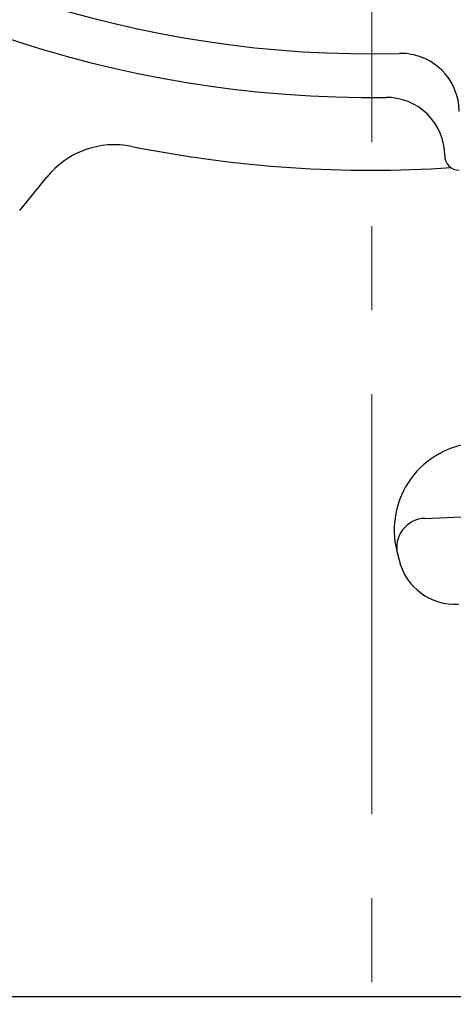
# Model space of a CAD drawing. Header units: millimetres. Extents: x 0 to 1071, y 0 to 742.
# Tile 39 of 131: x 138 to 153, y 417 to 451. Entities that reach past the tile are written whole.
import ezdxf

# ---------------------------------------------------------------- set-up
doc = ezdxf.new("R2010")
doc.units = ezdxf.units.MM
doc.header["$LTSCALE"] = 0.454724
doc.linetypes.add('CENTER', pattern=[50.8, 31.75, -6.35, 6.35, -6.35])
doc.layers.add('NoLayerName_001', color=7, linetype='Continuous')
doc.layers.add('NoLayerName_002', color=7, linetype='Continuous')
doc.styles.get("Standard").update_dxf_attribs({"font": 'txt', "bigfont": 'extfont2'})
doc.dimstyles.get("Standard").update_dxf_attribs({"dimtxt": 2.5, "dimasz": 2.5, "dimexe": 1, "dimexo": 1, "dimtad": 1, "dimdec": 3, "dimzin": 0, "dimdsep": 46, "dimtxsty": 'Standard', "dimcen": 2.5, "dimadec": 3, "dimazin": 0, "dimtfac": 0.75, "dimtdec": 3, "dimtmove": 0, "dimatfit": 3, "dimfxl": 1, "dimarcsym": 0})

# ---------------------------------------------------------------- blocks, each defined once
blk = doc.blocks.new('_OPEN30')
at = {"color": 0, "linetype": 'ByBlock', "lineweight": -2}
for p, q in [((-1, 0.267949), (0, 0)), ((0, 0), (-1, -0.267949)), ((0, 0), (-1, 0))]:
    blk.add_line(p, q, dxfattribs=at)
blk = doc.blocks.new('*D92')
at = {"layer": 'Defpoints', "color": 0}
for p in [(150, 456.773), (165.5, 446.875), (150, 439.782)]:
    blk.add_point(p, dxfattribs=at)
at = {"layer": 'NoLayerName_002', "color": 0, "linetype": 'Continuous', "lineweight": 13}
for p, q in [((165.5, 449.375), (165.5, 459.273)), ((161.75, 456.773), (153.75, 456.773))]:
    blk.add_line(p, q, dxfattribs=at)
at = {"layer": 'NoLayerName_002', "color": 0, "lineweight": 13, "xscale": 3.75, "yscale": 3.75, "zscale": 3.75, "rotation": 180}
blk.add_blockref('_OPEN30', (150, 456.773), dxfattribs=at)
at = {"layer": 'NoLayerName_002', "color": 0, "lineweight": 13, "xscale": 3.75, "yscale": 3.75, "zscale": 3.75}
blk.add_blockref('_OPEN30', (165.5, 456.773), dxfattribs=at)
at = {"layer": 'NoLayerName_002', "color": 0, "lineweight": 13, "insert": (157.75, 463.648), "char_height": 8.75, "attachment_point": 5}
blk.add_mtext('\\W0.8000;１６', dxfattribs=at)

msp = doc.modelspace()

# ---------------------------------------------------------------- linework, layer by layer
at = {"layer": 'NoLayerName_001', "color": 2, "linetype": 'CENTER', "lineweight": 13}
msp.add_line((150, 484), (150, 380.191), dxfattribs=at)
at = {"layer": 'NoLayerName_001', "color": 7, "linetype": 'Continuous', "lineweight": 25}
for p, q in [((137.9005, 444.1129), (138.8311, 445.2631)), ((150.8542, 432.4044), (150.9323, 432.0912)), ((127.5, 417.0909), (172.6, 417.0909))]:
    msp.add_line(p, q, dxfattribs=at)
for centre, radius, start, end in [((150, 487.4999), 39.5, 318.33013, 270.72461), ((150, 487.4999), 38, 319.68509, 271.43254), ((151, 447.5124), 2, 0, 91.43254), ((150.4995, 446.0029), 2, 359.93109, 90.68969), ((141.1633, 443.3761), 3, 78.67521, 141.02383), ((150, 487.4999), 42, 258.67521, 273.70818), ((152.9995, 445.9999), 0.5, 179.93109, 270), ((153.7651, 433.1302), 3, 93.96138, 194), ((150, 487.5), 54, 271.93092, 280.50901), ((151.8532, 432.5312), 1, 91.93092, 194), ((152.8729, 432.5751), 2, 194, 272.99416)]:
    msp.add_arc(centre, radius, start, end, dxfattribs=at)

# ---------------------------------------------------------------- dimensions: what is measured, and where the dimension line sits
at = {"layer": 'NoLayerName_002', "color": 3, "linetype": 'Continuous', "lineweight": 13}
dim = msp.add_linear_dim(base=(150, 456.7727), p1=(165.5, 446.875), p2=(150, 439.7825), angle=180, text='\\W0.8000;１６', dimstyle='Standard', override={"dimtxt": 8.75, "dimasz": 3.75, "dimexe": 2.5, "dimexo": 2.5, "dimgap": 2.5, "dimzin": 8, "dimblk": 'OPEN30', "dimse2": 1, "dimclrd": 0, "dimclre": 0, "dimclrt": 0, "dimtp": 0, "dimtm": 0, "dimlwd": 13, "dimlwe": 13}, dxfattribs=at)
dim.commit()
dim.dimension.update_dxf_attribs({"geometry": '*D92', "text_midpoint": (157.75, 456.7727), "dimtype": 160})

doc.saveas('drawing.dxf')
